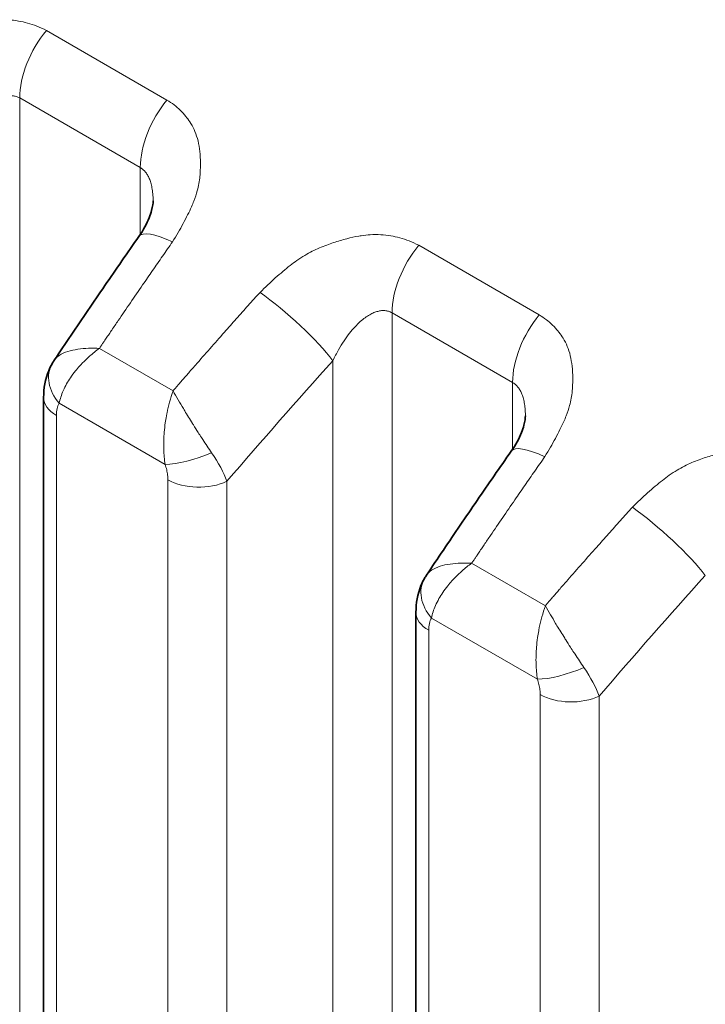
# Model space of a CAD drawing. Header units: millimetres. Extents: x 5 to 415, y 5 to 292.
# Tile 188 of 199: x 378.84 to 381.19, y 245.83 to 249.21. Entities that reach past the tile are written whole.
import ezdxf

# ---------------------------------------------------------------- set-up
doc = ezdxf.new("R2010")
doc.units = ezdxf.units.MM
doc.layers.add('Sichtbar (ISO)', color=7, linetype='Continuous', lineweight=35)
doc.layers.add('Sichtbar schmal (ISO)', color=7, linetype='Continuous', lineweight=18)

msp = doc.modelspace()

# ---------------------------------------------------------------- linework, layer by layer
at = {"layer": 'Sichtbar (ISO)'}
for p, q in [((379.29682658, 248.59159826), (379.29682658, 248.59159776)), ((378.92125176, 247.9161979), (378.92125176, 240.17646604)), ((380.5741975, 247.85410781), (380.5741975, 247.85410731)), ((380.19862268, 247.17870745), (380.19862268, 239.43913271))]:
    msp.add_line(p, q, dxfattribs=at)
for points, knots in [([(379.24824345, 248.46975858), (379.26318538, 248.49116606), (379.27526255, 248.51337686), (379.28691461, 248.54235377), (379.28975567, 248.55088969), (379.29553881, 248.57247072), (379.29682657, 248.5842005), (379.29682658, 248.59159776)], [0, 0, 0, 0, 0.017002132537, 0.017002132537, 0.024501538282, 0.024501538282, 0.037731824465, 0.037731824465, 0.037731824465, 0.037731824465]), ([(378.95777546, 248.04461218), (378.97692326, 248.07324543), (378.9961152, 248.10182187), (379.03458642, 248.15885966), (379.0538657, 248.18732102), (379.09251063, 248.24412722), (379.11187628, 248.27247205), (379.15069298, 248.32904376), (379.17014403, 248.35727063), (379.20913056, 248.41360498), (379.22866603, 248.44171245), (379.24824323, 248.46975951)], [5.717024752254, 5.717024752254, 5.717024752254, 5.717024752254, 5.724219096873, 5.724219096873, 5.731413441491, 5.731413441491, 5.738607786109, 5.738607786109, 5.745802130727, 5.745802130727, 5.752996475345, 5.752996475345, 5.752996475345, 5.752996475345]), ([(378.92125176, 247.91619817), (378.92125193, 247.9476029), (378.92662992, 247.97935672), (378.9419569, 248.01673347), (378.94591556, 248.02487952), (378.95040969, 248.03272996)], [0, 0, 0, 0, 0.01985159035, 0.01985159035, 0.025538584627, 0.025538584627, 0.025538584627, 0.025538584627]), ([(380.52561437, 247.73226813), (380.5405563, 247.75367562), (380.55263347, 247.77588641), (380.56428553, 247.80486332), (380.5671266, 247.81339924), (380.57290974, 247.83498027), (380.5741975, 247.84671006), (380.5741975, 247.85410731)], [0, 0, 0, 0, 0.01700213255, 0.01700213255, 0.024501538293, 0.024501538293, 0.037731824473, 0.037731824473, 0.037731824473, 0.037731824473]), ([(380.23514639, 247.30712174), (380.25429418, 247.33575499), (380.27348612, 247.36433142), (380.31195735, 247.42136922), (380.33123663, 247.44983057), (380.36988155, 247.50663677), (380.3892472, 247.53498161), (380.4280639, 247.59155331), (380.44751495, 247.61978018), (380.48650148, 247.67611453), (380.50603696, 247.704222), (380.52561416, 247.73226906)], [5.717024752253, 5.717024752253, 5.717024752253, 5.717024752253, 5.724219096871, 5.724219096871, 5.731413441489, 5.731413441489, 5.738607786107, 5.738607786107, 5.745802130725, 5.745802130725, 5.752996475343, 5.752996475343, 5.752996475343, 5.752996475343]), ([(380.19862268, 247.17870772), (380.19862285, 247.21011245), (380.20400085, 247.24186628), (380.21932783, 247.27924302), (380.22328648, 247.28738908), (380.22778061, 247.29523951)], [0, 0, 0, 0, 0.019851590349, 0.019851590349, 0.025538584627, 0.025538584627, 0.025538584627, 0.025538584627])]:
    msp.add_open_spline(points, degree=3, knots=knots, dxfattribs=at)
for points in [[(378.95041076, 248.03273183), (378.95273105, 248.03678474), (378.95519077, 248.04074738), (378.95777418, 248.04461089)], [(380.22778168, 247.29524138), (380.23010198, 247.2992943), (380.2325617, 247.30325694), (380.23514511, 247.30712044)]]:
    msp.add_open_spline(points, degree=3, dxfattribs=at)
at = {"layer": 'Sichtbar schmal (ISO)'}
for p, q in [((379.34443986, 248.93773827), (378.93071639, 249.17660163)), ((378.83916908, 248.94491387), (378.83916838, 240.37830702)), ((379.25289259, 248.70605055), (378.83916908, 248.94491387)), ((379.25289279, 248.47657588), (379.25289259, 248.70605055)), ((380.62181078, 248.20024783), (380.20808731, 248.43911118)), ((380.53026352, 247.96856011), (380.11654006, 248.2074234)), ((380.11654006, 248.2074234), (380.11654029, 239.64102167)), ((379.36529532, 247.93924539), (379.11246651, 248.08521619)), ((379.91405458, 248.04282717), (379.91405573, 239.81618823)), ((380.53026352, 247.96856011), (380.53026351, 247.73908551)), ((378.97452135, 247.8969689), (379.338289, 247.6869477)), ((378.96518575, 247.85496064), (378.96518577, 240.11522879)), ((379.34762433, 239.89446578), (379.3476246, 247.63415947)), ((379.55010837, 239.88936147), (379.55010831, 247.62905502)), ((380.64266624, 247.20175494), (380.38983743, 247.34772574)), ((380.25189227, 247.15947845), (380.61565992, 246.94945726)), ((380.24255668, 247.1174702), (380.24255669, 239.37789546)), ((380.62499526, 239.1571213), (380.62499553, 246.89666903)), ((380.82747929, 239.15201698), (380.82747924, 246.89156458))]:
    msp.add_line(p, q, dxfattribs=at)
for centre, major_axis, ratio, start_param, end_param in [((379.01594582, 249.04697582), (-0.125, -0.21650635), 0.5773502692, 4.4300756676, 5.4977866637), ((379.42966929, 248.80811246), (0.125, 0.21650635), 0.5773502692, 1.288483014, 2.356193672), ((379.45324243, 248.32666749), (-0.2049992, 0.14309202), 0.2476387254, 5.3298464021, 6.2831853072), ((380.29331674, 248.30948537), (-0.125, -0.21650635), 0.5773502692, 4.4300756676, 5.497786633), ((384.18280636, 241.32308894), (6.4643139, 13.34342807), 0.5248289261, 1.2881239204, 1.2984041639), ((379.75335643, 248.1533961), (0.18568232, -0.16739796), 0.1608181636, 0.6863492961, 2.2121574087), ((384.1827952, 241.32309434), (6.46431361, 13.34342747), 0.5248289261, 1.2984041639, 1.3011021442), ((380.70704021, 248.07062201), (0.125, 0.21650635), 0.5773502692, 1.288483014, 2.3561936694), ((385.4067752, 240.61705729), (-8.40315173, -12.2128644), 0.6254768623, 4.5173166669, 4.5275970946), ((384.18275784, 241.32311244), (-6.46431264, -13.34342546), 0.5248289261, 4.4444776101, 4.4456480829), ((385.56015153, 240.51152557), (8.26158775, 12.00711998), 0.6254768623, 1.363195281, 1.4014171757), ((379.08058729, 247.9582062), (-0.13017685, 0.07452507), 0.7739398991, 6.2831798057, 7.4306202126), ((385.40678451, 240.61705088), (-8.40315135, -12.21286386), 0.6254768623, 4.5275970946, 4.5303257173), ((385.40681585, 240.61702932), (8.40315009, 12.21286202), 0.6254768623, 1.3904843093, 1.3916919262), ((379.07125176, 247.9161979), (-0.15, 0), 0.5773502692, 6.2831821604, 7.0685835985), ((379.04044563, 247.80500218), (-0.04817071, 0.10876769), 0.5316297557, 0.3728383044, 0.8760535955), ((380.73061336, 247.58917704), (-0.2049992, 0.14309202), 0.2476387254, 5.3298463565, 6.2831853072), ((379.44432771, 247.74826343), (-0.14179558, -0.0489286), 0.2606288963, 0.6408357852, 1.8639415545), ((379.3799325, 247.73404692), (-0.16855289, 0.19292526), 0.3460930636, 3.8708323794, 4.3839001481), ((379.45369032, 247.69539689), (0.15, 0), 0.5773502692, 3.9269936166, 5.4105201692), ((385.46017727, 240.5855985), (6.46431391, 13.34342807), 0.5248289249, 1.2881239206, 1.2984041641), ((381.03072735, 247.41590565), (0.18568232, -0.16739796), 0.1608181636, 0.6863492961, 2.2121574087), ((385.46016611, 240.58560391), (6.46431362, 13.34342747), 0.5248289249, 1.2984041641, 1.3011021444), ((386.68414611, 239.87956685), (-8.40315173, -12.2128644), 0.6254768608, 4.517316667, 4.5275970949), ((385.46012875, 240.585622), (-6.46431265, -13.34342546), 0.5248289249, 4.4444776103, 4.4456480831), ((380.35795822, 247.22071575), (-0.13017685, 0.07452507), 0.7739398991, 6.2831798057, 7.4306202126), ((386.83752243, 239.77403514), (8.26158776, 12.00711997), 0.6254768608, 1.3631952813, 1.401417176), ((386.68415542, 239.87956044), (-8.40315136, -12.21286386), 0.6254768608, 4.5275970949, 4.5303257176), ((386.68418675, 239.87953888), (8.40315009, 12.21286202), 0.6254768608, 1.3904843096, 1.3916919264), ((380.34862268, 247.17870745), (-0.15, 0), 0.5773502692, 6.2831821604, 7.0685835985), ((380.31781708, 247.0675112), (-0.04817128, 0.10876823), 0.5316290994, 0.3728360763, 0.8760495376), ((380.72169863, 247.01077298), (-0.14179558, -0.0489286), 0.2606288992, 0.6408357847, 1.8639415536), ((380.65730342, 246.99655648), (-0.16855289, 0.19292526), 0.3460930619, 3.8708323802, 4.3839001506), ((380.73106125, 246.95790644), (0.15, 0), 0.5773502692, 3.9269936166, 5.4105201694)]:
    msp.add_ellipse(centre, major_axis=major_axis, ratio=ratio, start_param=start_param, end_param=end_param, dxfattribs=at)
for points, knots in [([(378.93071639, 249.17660163), (378.91993738, 249.1822462), (378.90894544, 249.18723927), (378.89784689, 249.19157447), (378.88731959, 249.19568653), (378.8766953, 249.19920651), (378.86605447, 249.20215833), (378.85571581, 249.20502632), (378.84536149, 249.20735754), (378.83507932, 249.20918169), (378.82352309, 249.21123186), (378.81203407, 249.21252324), (378.80031215, 249.2131507), (378.78866999, 249.2137739), (378.77679222, 249.21374028), (378.76433883, 249.21295165), (378.75458671, 249.21233409), (378.74448023, 249.21124928), (378.73386578, 249.20957459), (378.73115198, 249.20914642), (378.72840376, 249.2086912), (378.72562674, 249.20820806), (378.71218075, 249.20586874), (378.69805749, 249.20285252), (378.68388989, 249.19923351), (378.66868644, 249.1953499), (378.65343859, 249.19077348), (378.63885919, 249.18591357), (378.63072997, 249.18320377), (378.62280735, 249.18041135), (378.61519635, 249.17763801), (378.60656819, 249.17449402), (378.5984009, 249.17124231), (378.59045745, 249.16782059), (378.57331901, 249.16043803), (378.55717569, 249.15232161), (378.53998256, 249.1419974), (378.53133405, 249.13680411), (378.52242952, 249.13103725), (378.51309166, 249.12442333), (378.50554868, 249.11908071), (378.49766049, 249.1132232), (378.48950366, 249.1068933), (378.47347712, 249.09445629), (378.45642684, 249.08019861), (378.43875728, 249.06440681), (378.42189666, 249.04933799), (378.40446403, 249.03287798), (378.38657819, 249.01509029)], [0, 0, 0, 0, 0.0696834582, 0.0696834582, 0.0696834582, 0.1357802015, 0.1357802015, 0.1357802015, 0.2, 0.2, 0.2, 0.2721771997, 0.2721771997, 0.2721771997, 0.3438633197, 0.3438633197, 0.3438633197, 0.4, 0.4, 0.4, 0.4143524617, 0.4143524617, 0.4143524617, 0.4838453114, 0.4838453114, 0.4838453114, 0.5584189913, 0.5584189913, 0.5584189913, 0.6, 0.6, 0.6, 0.647138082, 0.647138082, 0.647138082, 0.7488411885, 0.7488411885, 0.7488411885, 0.8, 0.8, 0.8, 0.8413253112, 0.8413253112, 0.8413253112, 0.9225212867, 0.9225212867, 0.9225212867, 1, 1, 1, 1]), ([(378.63668403, 248.78031737), (378.6425706, 248.7929767), (378.65462499, 248.8166057), (378.67389704, 248.84826957), (378.6930526, 248.87489563), (378.71174322, 248.89686573), (378.72964996, 248.91451642), (378.74650872, 248.92821652), (378.7621822, 248.93841802), (378.77670482, 248.94561633), (378.79025062, 248.95024592), (378.80303348, 248.95258366), (378.81535793, 248.95272526), (378.82756567, 248.95046955), (378.83532149, 248.94713519), (378.83916908, 248.94491388)], [0.00000382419, 0.00000382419, 0.00000382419, 0.00000382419, 0.11501556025, 0.22023128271, 0.31702701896, 0.40631380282, 0.48850401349, 0.56383288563, 0.63287436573, 0.69672357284, 0.75695147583, 0.81530023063, 0.87314538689, 0.9335680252, 0.99999974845, 0.99999974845, 0.99999974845, 0.99999974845]), ([(379.36354176, 248.45103903), (379.37696576, 248.47285708), (379.38907573, 248.49372458), (379.39976266, 248.51347872), (379.41102123, 248.53428947), (379.42069508, 248.55386575), (379.42858057, 248.57166796), (379.43149595, 248.5782497), (379.43416763, 248.58458685), (379.43658622, 248.59064409), (379.44169247, 248.60343243), (379.44549244, 248.61506234), (379.44848917, 248.62613398), (379.45314417, 248.6433322), (379.4559364, 248.65919194), (379.45754559, 248.67618807), (379.45797811, 248.68075626), (379.45831651, 248.68540678), (379.45855215, 248.69018505), (379.45904001, 248.70007792), (379.45936063, 248.71051881), (379.45929449, 248.7211619), (379.45921127, 248.73455273), (379.45850064, 248.74825912), (379.45700103, 248.76157442), (379.45559611, 248.77404892), (379.45349993, 248.78617484), (379.45089759, 248.7974329), (379.44821314, 248.80904615), (379.44471003, 248.81969601), (379.44058457, 248.82963017), (379.43648366, 248.83950524), (379.43176794, 248.84867667), (379.42648547, 248.8573719), (379.42206125, 248.86465438), (379.41723656, 248.87160381), (379.41196478, 248.87832255), (379.41113656, 248.8793781), (379.41029897, 248.88042826), (379.40945189, 248.88147291), (379.40349989, 248.8888131), (379.39708122, 248.89588221), (379.39016975, 248.90262982), (379.38347366, 248.90916716), (379.37631472, 248.91540294), (379.36867692, 248.9212844), (379.36107388, 248.92713909), (379.35299595, 248.93264288), (379.34443986, 248.93773827)], [0, 0, 0, 0, 0.0818672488, 0.0818672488, 0.0818672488, 0.1681134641, 0.1681134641, 0.1681134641, 0.2, 0.2, 0.2, 0.2673204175, 0.2673204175, 0.2673204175, 0.3718931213, 0.3718931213, 0.3718931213, 0.4, 0.4, 0.4, 0.458192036, 0.458192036, 0.458192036, 0.5314076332, 0.5314076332, 0.5314076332, 0.6, 0.6, 0.6, 0.6707564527, 0.6707564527, 0.6707564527, 0.7410920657, 0.7410920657, 0.7410920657, 0.8, 0.8, 0.8, 0.8092547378, 0.8092547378, 0.8092547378, 0.8742830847, 0.8742830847, 0.8742830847, 0.9372848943, 0.9372848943, 0.9372848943, 1, 1, 1, 1]), ([(379.25289259, 248.70605058), (379.25610201, 248.70419756), (379.26219347, 248.69985383), (379.27038621, 248.69143354), (379.27762485, 248.68110994), (379.28393421, 248.66867639), (379.28923874, 248.65387742), (379.29338324, 248.63640825), (379.29613252, 248.6159414), (379.29681165, 248.60043408), (379.29682658, 248.59196455), (379.29682658, 248.59159826)], [0, 0, 0, 0, 0.05541657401, 0.11012063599, 0.16573006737, 0.22336512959, 0.28408898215, 0.34891891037, 0.41891078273, 0.49506722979, 0.49850582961, 0.49850582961, 0.49850582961, 0.49850582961]), ([(379.26078352, 248.30288296), (379.27220284, 248.31940021), (379.2836148, 248.33591962), (379.29502599, 248.35242119), (379.30643717, 248.36892276), (379.31784756, 248.38540655), (379.32930609, 248.40189901), (379.34073547, 248.41834952), (379.35221296, 248.43480842), (379.36354176, 248.45103903)], [0, 0, 0, 0, 0.33333333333, 0.33333333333, 0.33333333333, 0.66666666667, 0.66666666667, 0.66666666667, 0.99915205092, 0.99915205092, 0.99915205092, 0.99915205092]), ([(380.20808731, 248.43911118), (380.19730831, 248.44475575), (380.18631636, 248.44974882), (380.17521781, 248.45408402), (380.16469052, 248.45819609), (380.15406622, 248.46171606), (380.1434254, 248.46466788), (380.13308674, 248.46753588), (380.12273242, 248.46986709), (380.11245024, 248.47169124), (380.10089402, 248.47374141), (380.089405, 248.47503279), (380.07768308, 248.47566025), (380.06604091, 248.47628345), (380.05416315, 248.47624983), (380.04170976, 248.4754612), (380.03195763, 248.47484364), (380.02185115, 248.47375883), (380.0112367, 248.47208414), (380.00852291, 248.47165597), (380.00577468, 248.47120075), (380.00299766, 248.47071761), (379.98955167, 248.4683783), (379.97542841, 248.46536207), (379.96126081, 248.46174306), (379.94605737, 248.45785946), (379.93080951, 248.45328304), (379.91623011, 248.44842312), (379.90810089, 248.44571332), (379.90017827, 248.44292091), (379.89256728, 248.44014756), (379.88393911, 248.43700357), (379.87577182, 248.43375186), (379.86782838, 248.43033014), (379.85068993, 248.42294759), (379.83454662, 248.41483116), (379.81735348, 248.40450695), (379.80870497, 248.39931366), (379.79980045, 248.3935468), (379.79046259, 248.38693289), (379.7829196, 248.38159026), (379.77503141, 248.37573275), (379.76687458, 248.36940285), (379.75084804, 248.35696585), (379.73379776, 248.34270816), (379.71612821, 248.32691637), (379.69926759, 248.31184754), (379.68183496, 248.29538754), (379.66394912, 248.27759985)], [0, 0, 0, 0, 0.0696834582, 0.0696834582, 0.0696834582, 0.1357802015, 0.1357802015, 0.1357802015, 0.2, 0.2, 0.2, 0.2721771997, 0.2721771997, 0.2721771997, 0.3438633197, 0.3438633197, 0.3438633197, 0.4, 0.4, 0.4, 0.4143524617, 0.4143524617, 0.4143524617, 0.4838453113, 0.4838453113, 0.4838453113, 0.5584189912, 0.5584189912, 0.5584189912, 0.6, 0.6, 0.6, 0.647138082, 0.647138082, 0.647138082, 0.7488411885, 0.7488411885, 0.7488411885, 0.8, 0.8, 0.8, 0.8413253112, 0.8413253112, 0.8413253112, 0.9225212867, 0.9225212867, 0.9225212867, 1, 1, 1, 1]), ([(379.66394912, 248.27759985), (379.65032543, 248.26248732), (379.63658822, 248.24718801), (379.62296063, 248.2319859), (379.60929794, 248.21674464), (379.59574515, 248.20160148), (379.58219648, 248.186402), (379.56864782, 248.17120253), (379.55510342, 248.15594658), (379.54161836, 248.1406722)], [0.00085647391, 0.00085647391, 0.00085647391, 0.00085647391, 0.33333333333, 0.33333333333, 0.33333333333, 0.66666666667, 0.66666666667, 0.66666666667, 1, 1, 1, 1]), ([(379.91405496, 248.04282692), (379.91994152, 248.05548626), (379.93199592, 248.07911526), (379.95126796, 248.11077912), (379.97042352, 248.13740519), (379.98911414, 248.15937529), (380.00702088, 248.17702597), (380.02387964, 248.19072607), (380.03955312, 248.20092757), (380.05407574, 248.20812588), (380.06762155, 248.21275547), (380.08040441, 248.21509321), (380.09272886, 248.21523482), (380.10493661, 248.2129791), (380.11269244, 248.20964473), (380.11654005, 248.20742341)], [0.00000382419, 0.00000382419, 0.00000382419, 0.00000382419, 0.11501556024, 0.22023128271, 0.31702701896, 0.40631380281, 0.48850401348, 0.56383288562, 0.63287436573, 0.69672357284, 0.75695147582, 0.81530023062, 0.87314538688, 0.93356802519, 1, 1, 1, 1]), ([(380.64091267, 247.71354855), (380.65433667, 247.73536661), (380.66644665, 247.75623413), (380.67713358, 247.77598827), (380.68839215, 247.79679903), (380.69806601, 247.81637531), (380.70595149, 247.83417751), (380.70886688, 247.84075925), (380.71153855, 247.8470964), (380.71395715, 247.85315364), (380.7190634, 247.86594198), (380.72286336, 247.87757189), (380.72586009, 247.88864353), (380.73051509, 247.90584175), (380.73330732, 247.9217015), (380.73491651, 247.93869762), (380.73534903, 247.94326581), (380.73568744, 247.94791633), (380.73592308, 247.95269461), (380.73641094, 247.96258747), (380.73673155, 247.97302836), (380.73666541, 247.98367145), (380.73658219, 247.99706229), (380.73587156, 248.01076868), (380.73437195, 248.02408398), (380.73296703, 248.03655848), (380.73087086, 248.0486844), (380.72826851, 248.05994245), (380.72558407, 248.0715557), (380.72208095, 248.08220556), (380.7179555, 248.09213972), (380.71385458, 248.10201479), (380.70913886, 248.11118622), (380.70385639, 248.11988145), (380.69943218, 248.12716393), (380.69460748, 248.13411336), (380.68933571, 248.14083211), (380.68850748, 248.14188765), (380.68766989, 248.14293782), (380.68682281, 248.14398246), (380.68087082, 248.15132266), (380.67445214, 248.15839176), (380.66754067, 248.16513938), (380.66084459, 248.17167671), (380.65368564, 248.17791249), (380.64604784, 248.18379395), (380.6384448, 248.18964864), (380.63036687, 248.19515243), (380.62181078, 248.20024783)], [0, 0, 0, 0, 0.0818672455, 0.0818672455, 0.0818672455, 0.1681134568, 0.1681134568, 0.1681134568, 0.2, 0.2, 0.2, 0.2673204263, 0.2673204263, 0.2673204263, 0.3718931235, 0.3718931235, 0.3718931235, 0.4, 0.4, 0.4, 0.4581920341, 0.4581920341, 0.4581920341, 0.5314076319, 0.5314076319, 0.5314076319, 0.6, 0.6, 0.6, 0.6707564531, 0.6707564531, 0.6707564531, 0.741092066, 0.741092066, 0.741092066, 0.8, 0.8, 0.8, 0.8092547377, 0.8092547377, 0.8092547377, 0.8742830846, 0.8742830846, 0.8742830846, 0.9372848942, 0.9372848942, 0.9372848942, 1, 1, 1, 1]), ([(379.15525026, 248.1482961), (379.15391528, 248.14633753), (379.1523111, 248.14397929), (379.15067792, 248.14157693), (379.14904475, 248.13917457), (379.14738255, 248.13672812), (379.14572945, 248.13429045), (379.14407635, 248.13185278), (379.14243233, 248.12942388), (379.14078547, 248.12698578)], [0, 0, 0, 0, 0.3333333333, 0.3333333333, 0.3333333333, 0.6666666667, 0.6666666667, 0.6666666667, 1, 1, 1, 1]), ([(379.11246632, 248.08521642), (379.11462289, 248.08833351), (379.11677004, 248.09145633), (379.1188942, 248.09458886), (379.12101836, 248.09772139), (379.12311953, 248.10086362), (379.12523502, 248.10399898), (379.12735051, 248.10713434), (379.12948037, 248.11026276), (379.13132649, 248.11296962)], [0, 0, 0, 0, 0.33333333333, 0.33333333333, 0.33333333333, 0.66666666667, 0.66666666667, 0.66666666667, 0.99999955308, 0.99999955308, 0.99999955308, 0.99999955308]), ([(378.95777394, 248.04460969), (378.96195784, 248.05086656), (378.96778849, 248.0562637), (378.97467928, 248.06087279), (378.98316039, 248.0665456), (378.99322134, 248.07104348), (379.00408039, 248.07451287), (379.01493944, 248.07798225), (379.02660374, 248.08041681), (379.03868098, 248.08221922), (379.05075821, 248.08402163), (379.06324626, 248.08519399), (379.07565406, 248.08562777), (379.08806185, 248.08606155), (379.10039581, 248.08574975), (379.11246706, 248.0852155)], [0.03750225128, 0.03750225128, 0.03750225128, 0.03750225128, 0.2, 0.2, 0.2, 0.4, 0.4, 0.4, 0.6, 0.6, 0.6, 0.8, 0.8, 0.8, 0.9999999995, 0.9999999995, 0.9999999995, 0.9999999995]), ([(378.97452135, 247.8969689), (378.97598796, 247.9039332), (378.97790972, 247.91100739), (378.98022833, 247.91811436), (378.98258234, 247.92532984), (378.98534617, 247.93257897), (378.98846627, 247.93975941), (378.99196384, 247.94780858), (378.99591028, 247.95577077), (379.00021487, 247.96346292), (379.00423381, 247.97064464), (379.00855791, 247.97757491), (379.0131887, 247.98440231), (379.0185652, 247.99232916), (379.02435506, 248.00012005), (379.03068542, 248.00796642), (379.03508343, 248.01341767), (379.03974478, 248.01889489), (379.04474203, 248.0244402), (379.04730094, 248.02727974), (379.04994627, 248.03013667), (379.05267703, 248.03300302), (379.06096246, 248.04169986), (379.07004013, 248.05048546), (379.07981996, 248.0591163), (379.08997582, 248.06807898), (379.10088734, 248.07686963), (379.11246632, 248.08521642)], [0, 0, 0, 0, 0.10570722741, 0.10570722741, 0.10570722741, 0.21302821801, 0.21302821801, 0.21302821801, 0.33333333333, 0.33333333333, 0.33333333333, 0.44565529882, 0.44565529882, 0.44565529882, 0.5760648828, 0.5760648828, 0.5760648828, 0.66666666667, 0.66666666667, 0.66666666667, 0.71306036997, 0.71306036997, 0.71306036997, 0.85382409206, 0.85382409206, 0.85382409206, 0.99999999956, 0.99999999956, 0.99999999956, 0.99999999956]), ([(379.39878868, 247.97800657), (379.4007512, 247.98026072), (379.40270608, 247.98250863), (379.40466784, 247.98476672), (379.4066296, 247.98702481), (379.40859825, 247.98929307), (379.41053217, 247.99152087), (379.41234488, 247.99360904), (379.4141271, 247.99566165), (379.41564199, 247.99740827)], [0, 0, 0, 0, 0.33333333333, 0.33333333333, 0.33333333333, 0.66666666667, 0.66666666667, 0.66666666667, 0.97910781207, 0.97910781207, 0.97910781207, 0.97910781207]), ([(379.36529513, 247.93924562), (379.36091407, 247.92672595), (379.35688237, 247.9139091), (379.35333505, 247.90101333), (379.34995714, 247.88873344), (379.34701822, 247.87638728), (379.34454292, 247.86422945), (379.34379509, 247.86055636), (379.34308923, 247.85690022), (379.34242517, 247.8532672), (379.3409601, 247.84525203), (379.33969413, 247.83735546), (379.33860689, 247.82952462), (379.33709731, 247.81865193), (379.33593046, 247.80790597), (379.33506432, 247.79712411), (379.33435275, 247.78826623), (379.33384444, 247.77938256), (379.33353088, 247.77038738), (379.33349112, 247.76924655), (379.33345459, 247.76810401), (379.33342148, 247.76695999), (379.33315097, 247.75761278), (379.33311143, 247.74816832), (379.33337895, 247.7387437), (379.33362982, 247.72990565), (379.33415019, 247.72108541), (379.33497214, 247.71236864), (379.33578334, 247.7037658), (379.33688746, 247.69526394), (379.338289, 247.6869477)], [0, 0, 0, 0, 0.1488141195, 0.1488141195, 0.1488141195, 0.2905211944, 0.2905211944, 0.2905211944, 0.3333333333, 0.3333333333, 0.3333333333, 0.4277853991, 0.4277853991, 0.4277853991, 0.5589268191, 0.5589268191, 0.5589268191, 0.6666666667, 0.6666666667, 0.6666666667, 0.68033105, 0.68033105, 0.68033105, 0.7919758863, 0.7919758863, 0.7919758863, 0.8966721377, 0.8966721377, 0.8966721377, 1, 1, 1, 1]), ([(379.36529513, 247.93924562), (379.37054192, 247.92976838), (379.37666646, 247.91944696), (379.38333086, 247.90800526), (379.38870736, 247.89877467), (379.39443065, 247.88882185), (379.40067015, 247.878261), (379.40216476, 247.87573125), (379.40368894, 247.87316676), (379.40524493, 247.87056928), (379.40932744, 247.8637542), (379.41362824, 247.85671308), (379.41812913, 247.84943273), (379.42250512, 247.8423544), (379.42707028, 247.83504986), (379.43180264, 247.82751671), (379.43290847, 247.82575641), (379.43402331, 247.82398384), (379.43514734, 247.8221992), (379.44037213, 247.81390366), (379.445796, 247.80534591), (379.45142852, 247.79655917), (379.45510346, 247.79082625), (379.4588671, 247.78499612), (379.46271812, 247.77908488), (379.46418061, 247.77683999), (379.46565533, 247.77458369), (379.46714155, 247.77231732), (379.47209503, 247.76476369), (379.47717689, 247.75709721), (379.48235456, 247.74937528), (379.4873325, 247.74195125), (379.49239915, 247.73447575), (379.49750982, 247.72702259)], [0, 0, 0, 0, 0.2, 0.2, 0.2, 0.3613500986, 0.3613500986, 0.3613500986, 0.4, 0.4, 0.4, 0.5014069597, 0.5014069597, 0.5014069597, 0.6, 0.6, 0.6, 0.6230386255, 0.6230386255, 0.6230386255, 0.7301288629, 0.7301288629, 0.7301288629, 0.8, 0.8, 0.8, 0.8265347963, 0.8265347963, 0.8265347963, 0.914973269, 0.914973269, 0.914973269, 1, 1, 1, 1]), ([(379.38715415, 247.96463108), (379.38507712, 247.96221797), (379.38270366, 247.95946353), (379.38032015, 247.9567161), (379.37780275, 247.95381434), (379.37527409, 247.95092047), (379.37276617, 247.94801108), (379.37025825, 247.94510169), (379.36777106, 247.94217677), (379.36529514, 247.93924562)], [0.01772803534, 0.01772803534, 0.01772803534, 0.01772803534, 0.33333333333, 0.33333333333, 0.33333333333, 0.66666666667, 0.66666666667, 0.66666666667, 1, 1, 1, 1]), ([(380.53026352, 247.96856013), (380.53347294, 247.96670711), (380.53956439, 247.96236339), (380.54775713, 247.95394309), (380.55499578, 247.94361949), (380.56130514, 247.93118594), (380.56660966, 247.91638697), (380.57075416, 247.89891781), (380.57350344, 247.87845096), (380.57418257, 247.86294363), (380.5741975, 247.85447411), (380.5741975, 247.85410781)], [0, 0, 0, 0, 0.05541657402, 0.11012063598, 0.16573006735, 0.22336512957, 0.28408898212, 0.34891891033, 0.41891078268, 0.49506722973, 0.49850582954, 0.49850582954, 0.49850582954, 0.49850582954]), ([(381.48545824, 247.70162074), (381.47467923, 247.70726531), (381.46368729, 247.71225837), (381.45258874, 247.71659358), (381.44206144, 247.72070564), (381.43143715, 247.72422562), (381.42079632, 247.72717743), (381.41045766, 247.73004543), (381.40010334, 247.73237665), (381.38982117, 247.73420079), (381.37826494, 247.73625097), (381.36677592, 247.73754234), (381.355054, 247.73816981), (381.34341183, 247.738793), (381.33153407, 247.73875938), (381.31908068, 247.73797076), (381.30932856, 247.73735319), (381.29922208, 247.73626838), (381.28860763, 247.73459369), (381.28589383, 247.73416552), (381.2831456, 247.73371031), (381.28036858, 247.73322716), (381.2669226, 247.73088785), (381.25279934, 247.72787163), (381.23863173, 247.72425262), (381.22342829, 247.72036901), (381.20818044, 247.71579259), (381.19360104, 247.71093268), (381.18547181, 247.70822287), (381.1775492, 247.70543046), (381.1699382, 247.70265711), (381.16131004, 247.69951312), (381.15314275, 247.69626141), (381.1451993, 247.69283969), (381.12806086, 247.68545714), (381.11191754, 247.67734071), (381.09472441, 247.66701651), (381.08607589, 247.66182321), (381.07717137, 247.65605636), (381.06783351, 247.64944244), (381.06029053, 247.64409982), (381.05240234, 247.63824231), (381.04424551, 247.6319124), (381.02821897, 247.6194754), (381.01116868, 247.60521771), (380.99349913, 247.58942592), (380.97663851, 247.57435709), (380.95920588, 247.55789709), (380.94132004, 247.5401094)], [0, 0, 0, 0, 0.0696834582, 0.0696834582, 0.0696834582, 0.1357802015, 0.1357802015, 0.1357802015, 0.2, 0.2, 0.2, 0.2721771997, 0.2721771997, 0.2721771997, 0.3438633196, 0.3438633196, 0.3438633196, 0.4, 0.4, 0.4, 0.4143524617, 0.4143524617, 0.4143524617, 0.4838453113, 0.4838453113, 0.4838453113, 0.5584189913, 0.5584189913, 0.5584189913, 0.6, 0.6, 0.6, 0.647138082, 0.647138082, 0.647138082, 0.7488411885, 0.7488411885, 0.7488411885, 0.8, 0.8, 0.8, 0.8413253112, 0.8413253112, 0.8413253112, 0.9225212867, 0.9225212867, 0.9225212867, 1, 1, 1, 1]), ([(380.53815445, 247.56539251), (380.54954515, 247.58186815), (380.56093701, 247.59835849), (380.57231078, 247.61480612), (380.58368455, 247.63125376), (380.5950401, 247.64765886), (380.60650422, 247.66415979), (380.61793945, 247.68061912), (380.62948299, 247.69717342), (380.64091267, 247.71354855)], [0, 0, 0, 0, 0.33333333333, 0.33333333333, 0.33333333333, 0.66666666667, 0.66666666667, 0.66666666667, 0.99915972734, 0.99915972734, 0.99915972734, 0.99915972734]), ([(380.94132004, 247.5401094), (380.92769635, 247.52499688), (380.91395914, 247.50969756), (380.90033156, 247.49449546), (380.88666886, 247.47925419), (380.87311607, 247.46411103), (380.85956741, 247.44891156), (380.84601875, 247.43371209), (380.83247435, 247.41845613), (380.81898928, 247.40318176)], [0.00085647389, 0.00085647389, 0.00085647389, 0.00085647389, 0.33333333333, 0.33333333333, 0.33333333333, 0.66666666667, 0.66666666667, 0.66666666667, 1, 1, 1, 1]), ([(380.43262119, 247.41080565), (380.4312862, 247.40884709), (380.42968202, 247.40648884), (380.42804885, 247.40408648), (380.42641567, 247.40168412), (380.42475347, 247.39923768), (380.42310037, 247.3968), (380.42144727, 247.39436233), (380.41980326, 247.39193344), (380.41815639, 247.38949534)], [0, 0, 0, 0, 0.3333333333, 0.3333333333, 0.3333333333, 0.6666666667, 0.6666666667, 0.6666666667, 1, 1, 1, 1]), ([(380.38983725, 247.34772597), (380.39199381, 247.35084306), (380.39414096, 247.35396588), (380.39626512, 247.35709841), (380.39838928, 247.36023094), (380.40049045, 247.36337318), (380.40260595, 247.36650854), (380.40472143, 247.36964389), (380.4068513, 247.37277231), (380.40869741, 247.37547917)], [0, 0, 0, 0, 0.33333333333, 0.33333333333, 0.33333333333, 0.66666666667, 0.66666666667, 0.66666666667, 0.99999955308, 0.99999955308, 0.99999955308, 0.99999955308]), ([(380.23514486, 247.30711924), (380.23932877, 247.31337611), (380.2451594, 247.31877325), (380.2520502, 247.32338234), (380.26053129, 247.32905515), (380.27059224, 247.33355303), (380.28145129, 247.33702241), (380.29231033, 247.3404918), (380.30397464, 247.34292636), (380.31605187, 247.34472877), (380.3281291, 247.34653118), (380.34061716, 247.34770354), (380.35302496, 247.34813732), (380.36543276, 247.3485711), (380.37776672, 247.3482593), (380.38983798, 247.34772505)], [0.03750227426, 0.03750227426, 0.03750227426, 0.03750227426, 0.2, 0.2, 0.2, 0.4, 0.4, 0.4, 0.6, 0.6, 0.6, 0.8, 0.8, 0.8, 0.9999999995, 0.9999999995, 0.9999999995, 0.9999999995]), ([(380.25189227, 247.15947845), (380.25335888, 247.16644276), (380.25528064, 247.17351694), (380.25759925, 247.18062392), (380.25995326, 247.18783939), (380.2627171, 247.19508852), (380.26583719, 247.20226896), (380.26933477, 247.21031813), (380.27328121, 247.21828032), (380.27758579, 247.22597247), (380.28160474, 247.23315419), (380.28592883, 247.24008446), (380.29055962, 247.24691187), (380.29593613, 247.25483871), (380.30172599, 247.26262961), (380.30805635, 247.27047597), (380.31245435, 247.27592722), (380.31711571, 247.28140444), (380.32211296, 247.28694975), (380.32467186, 247.28978929), (380.3273172, 247.29264622), (380.33004796, 247.29551257), (380.33833339, 247.30420942), (380.34741105, 247.31299501), (380.35719089, 247.32162585), (380.36734674, 247.33058854), (380.37825827, 247.33937918), (380.38983724, 247.34772598)], [0, 0, 0, 0, 0.10570722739, 0.10570722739, 0.10570722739, 0.21302821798, 0.21302821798, 0.21302821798, 0.33333333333, 0.33333333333, 0.33333333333, 0.44565529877, 0.44565529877, 0.44565529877, 0.57606488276, 0.57606488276, 0.57606488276, 0.66666666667, 0.66666666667, 0.66666666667, 0.71306036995, 0.71306036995, 0.71306036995, 0.85382409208, 0.85382409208, 0.85382409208, 0.99999999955, 0.99999999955, 0.99999999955, 0.99999999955]), ([(380.6761596, 247.24051613), (380.67812213, 247.24277027), (380.680077, 247.24501818), (380.68203876, 247.24727627), (380.68400052, 247.24953436), (380.68596917, 247.25180262), (380.6879031, 247.25403042), (380.68971581, 247.2561186), (380.69149803, 247.2581712), (380.69301291, 247.25991782)], [0, 0, 0, 0, 0.33333333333, 0.33333333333, 0.33333333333, 0.66666666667, 0.66666666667, 0.66666666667, 0.97910781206, 0.97910781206, 0.97910781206, 0.97910781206]), ([(380.66452507, 247.22714063), (380.66244805, 247.22472753), (380.66007458, 247.22197308), (380.65769107, 247.21922565), (380.65517367, 247.21632389), (380.65264502, 247.21343003), (380.65013709, 247.21052063), (380.64762917, 247.20761124), (380.64514198, 247.20468632), (380.64266606, 247.20175517)], [0.0177280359, 0.0177280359, 0.0177280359, 0.0177280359, 0.33333333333, 0.33333333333, 0.33333333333, 0.66666666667, 0.66666666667, 0.66666666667, 1, 1, 1, 1]), ([(380.64266606, 247.20175517), (380.63828499, 247.1892355), (380.63425329, 247.17641865), (380.63070597, 247.16352289), (380.62732806, 247.15124299), (380.62438914, 247.13889684), (380.62191384, 247.126739), (380.62116601, 247.12306592), (380.62046016, 247.11940978), (380.61979609, 247.11577675), (380.61833103, 247.10776158), (380.61706506, 247.09986501), (380.61597781, 247.09203417), (380.61446823, 247.08116149), (380.61330138, 247.07041552), (380.61243525, 247.05963366), (380.61172367, 247.05077578), (380.61121536, 247.04189211), (380.61090181, 247.03289694), (380.61086204, 247.0317561), (380.61082551, 247.03061357), (380.6107924, 247.02946955), (380.61052189, 247.02012233), (380.61048235, 247.01067787), (380.61074988, 247.00125325), (380.61100075, 246.99241521), (380.61152111, 246.98359496), (380.61234306, 246.97487819), (380.61315427, 246.96627535), (380.61425838, 246.95777349), (380.61565992, 246.94945726)], [0, 0, 0, 0, 0.1488141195, 0.1488141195, 0.1488141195, 0.2905211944, 0.2905211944, 0.2905211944, 0.3333333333, 0.3333333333, 0.3333333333, 0.4277853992, 0.4277853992, 0.4277853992, 0.5589268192, 0.5589268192, 0.5589268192, 0.6666666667, 0.6666666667, 0.6666666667, 0.6803310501, 0.6803310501, 0.6803310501, 0.7919758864, 0.7919758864, 0.7919758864, 0.8966721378, 0.8966721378, 0.8966721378, 1, 1, 1, 1]), ([(380.64266606, 247.20175517), (380.64791285, 247.19227792), (380.65403739, 247.18195649), (380.66070179, 247.17051479), (380.6660783, 247.1612842), (380.67180158, 247.15133139), (380.67804107, 247.14077055), (380.67953569, 247.13824079), (380.68105988, 247.13567629), (380.68261588, 247.13307879), (380.68669838, 247.12626372), (380.69099918, 247.11922262), (380.69550006, 247.11194228), (380.69987606, 247.10486393), (380.70444122, 247.09755938), (380.70917359, 247.09002622), (380.71027941, 247.08826593), (380.71139425, 247.08649338), (380.71251826, 247.08470875), (380.71774305, 247.07641322), (380.72316692, 247.06785546), (380.72879944, 247.05906872), (380.73247439, 247.05333579), (380.73623804, 247.04750565), (380.74008906, 247.0415944), (380.74155155, 247.03934952), (380.74302626, 247.03709323), (380.74451248, 247.03482688), (380.74946596, 247.02727324), (380.75454781, 247.01960677), (380.75972549, 247.01188484), (380.76470342, 247.0044608), (380.76977008, 246.9969853), (380.77488074, 246.98953215)], [0, 0, 0, 0, 0.2, 0.2, 0.2, 0.3613498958, 0.3613498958, 0.3613498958, 0.4, 0.4, 0.4, 0.5014067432, 0.5014067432, 0.5014067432, 0.6, 0.6, 0.6, 0.6230384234, 0.6230384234, 0.6230384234, 0.7301286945, 0.7301286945, 0.7301286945, 0.8, 0.8, 0.8, 0.8265346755, 0.8265346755, 0.8265346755, 0.9149732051, 0.9149732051, 0.9149732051, 1, 1, 1, 1])]:
    msp.add_open_spline(points, degree=3, knots=knots, dxfattribs=at)
for points in [[(379.3476246, 247.63415947), (379.34774808, 247.63921705), (379.34721625, 247.64988334), (379.34366448, 247.66856606), (379.34029417, 247.68075128), (379.338289, 247.6869477)], [(380.62499553, 246.89666903), (380.625119, 246.9017266), (380.62458717, 246.91239289), (380.6210354, 246.93107561), (380.61766509, 246.94326084), (380.61565992, 246.94945726)]]:
    msp.add_open_spline(points, degree=3, dxfattribs=at)

doc.saveas('drawing.dxf')
